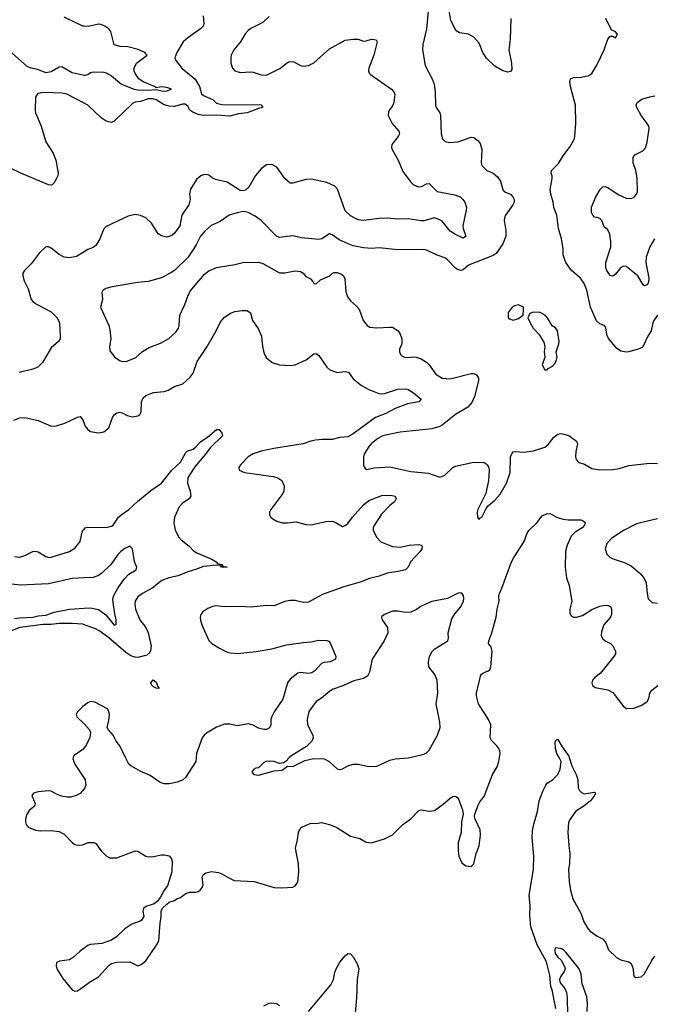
# Model space of a CAD drawing. Header units: inches. Extents: x 1694797 to 1849917, y 907313 to 1017959.
# Tile 232 of 256: x 1789510 to 1794345, y 938121 to 945620. Entities that reach past the tile are written whole.
import ezdxf

# ---------------------------------------------------------------- set-up
doc = ezdxf.new("R2010")
doc.units = ezdxf.units.IN
doc.header["$MEASUREMENT"] = 0
for name, color, linetype in [('B7983', 7, 'Continuous'), ('B7984', 7, 'Continuous'), ('B7993', 7, 'Continuous'), ('B7994', 7, 'Continuous')]:
    doc.layers.add(name, color=color, linetype=linetype)

msp = doc.modelspace()

# ---------------------------------------------------------------- linework, layer by layer
at = {"layer": 'B7983', "color": 5, "elevation": 820}
for points in [[(1789917.6, 940000), (1789915.8, 939990), (1789929, 939950), (1790000, 939843.3)], [(1790000, 939761.3), (1789970, 939726.2), (1789940.5, 939710), (1789900.7, 939699.3), (1789870, 939698.5), (1789827.3, 939707.3), (1789790, 939720.3), (1789750, 939743.8), (1789730, 939747.9), (1789650, 939739.7), (1789616, 939730), (1789602.8, 939710), (1789627.7, 939650), (1789622, 939630), (1789583.4, 939596.6), (1789563.8, 939570), (1789553, 939530), (1789553, 939510), (1789559.1, 939490), (1789574.8, 939470), (1789630, 939446.7), (1789670, 939441.3), (1789750, 939445.3), (1789810, 939437.6), (1789850, 939416.4), (1789913.4, 939350), (1789930, 939338.4), (1789950, 939332), (1789990, 939336), (1790000, 939339.9)], [(1790000, 938548), (1789970, 938526.6), (1789919.9, 938480.1), (1789890, 938459.5), (1789814, 938450), (1789790, 938438), (1789787.1, 938412.9), (1789794, 938390), (1789838.3, 938318.3), (1789910, 938231), (1789930, 938221), (1789950, 938222.8), (1790000, 938259.1)]]:
    msp.add_lwpolyline(points, dxfattribs=at)
at = {"layer": 'B7984', "color": 5}
for points, elevation in [([(1790000, 945569.6), (1789990, 945570.2), (1789850, 945638.8)], 760), ([(1789430, 945386.4), (1789565.6, 945265.6), (1789590, 945255.8), (1789644.1, 945244.1), (1789710, 945217.3), (1789750, 945225.1), (1789810, 945261.1), (1789830, 945262.3), (1789910, 945218.5), (1790000, 945198.5)], 760), ([(1790000, 944984.7), (1789870, 945052.7), (1789830, 945060.2), (1789694.1, 945065.9), (1789670, 945063.5), (1789646, 945054), (1789630.4, 945030), (1789627.9, 944930), (1789631.4, 944910), (1789674.4, 944810), (1789709.1, 944690), (1789764.1, 944604.1), (1789786.2, 944550), (1789803.6, 944450), (1789801.7, 944430), (1789791.6, 944410), (1789770, 944376), (1789756.7, 944363.3), (1789750, 944359.5), (1789730, 944363), (1789517.6, 944450), (1789445.5, 944485.5)], 780), ([(1790000, 943851.1), (1789942.5, 943817.5), (1789890, 943805.8), (1789850, 943811.6), (1789811.2, 943831.2), (1789750, 943879.6), (1789730, 943889.4), (1789710, 943889.3), (1789659.3, 943840.7), (1789598.4, 943761.6), (1789546.8, 943710), (1789534.8, 943690), (1789534.8, 943670), (1789544, 943630), (1789574, 943570), (1789598, 943490), (1789613.4, 943470), (1789642, 943450), (1789750, 943395.8), (1789794.9, 943350), (1789813.7, 943310), (1789819.5, 943210), (1789818.4, 943190), (1789806, 943170), (1789750, 943120.7), (1789684.6, 943010), (1789647.6, 942972.4), (1789610, 942957.2), (1789506, 942934)], 820), ([(1789465.2, 942570), (1789510, 942586.7), (1789550, 942590.3), (1789650, 942566.4), (1789750, 942523), (1789790, 942526.7), (1789854.1, 942545.9), (1789950, 942592.7), (1789970, 942597.3), (1789990, 942571.3), (1790000, 942544.3)], 820), ([(1789470, 941531), (1789510, 941526.7), (1789550, 941538.4), (1789610, 941570.4), (1789630, 941573), (1789650, 941566), (1789710, 941530.3), (1789730, 941524.9), (1789750, 941526.3), (1789890, 941568.5), (1789930, 941595.5), (1789970, 941646.8), (1789989.6, 941730), (1790000, 941740.5)], 780), ([(1790000, 941368.8), (1789910, 941363.9), (1789730, 941322.5), (1789514.3, 941314.3), (1789450, 941319.7)], 760), ([(1789470, 941058.2), (1789510, 941065.4), (1789610, 941069.3), (1789650, 941079.2), (1789710, 941084), (1789773.1, 941106.9), (1789890, 941130.5), (1790000, 941136.9)], 760), ([(1790000, 941011.5), (1789990, 941015), (1789910, 941022.2), (1789810, 941020.4), (1789750, 941012.3), (1789690, 941014.6), (1789510, 940990.5), (1789390, 940942.4)], 780), ([(1790000, 940396.6), (1789990, 940389.5), (1789950, 940349.2), (1789940.4, 940330), (1789944.4, 940310), (1789999, 940259), (1790000, 940257.9)], 820), ([(1790000, 940073.2), (1789990, 940061.7), (1789924.5, 940015.5), (1789919.3, 940010), (1789917.6, 940000)], 820)]:
    msp.add_lwpolyline(points, dxfattribs=dict(at, elevation=elevation))
at = {"layer": 'B7993', "color": 5}
for points, elevation in [([(1790000, 938259.1), (1790042.7, 938290), (1790110, 938330.6), (1790190, 938416), (1790210, 938431), (1790250, 938442.8), (1790350, 938443.6), (1790410, 938414), (1790435.9, 938424.1), (1790470, 938450.8), (1790552, 938570), (1790570, 938604.7), (1790580.5, 938739.5), (1790589, 938789), (1790588.7, 938830), (1790595.3, 938850), (1790630, 938884.7), (1790650, 938898), (1790690, 938911.3), (1790710, 938926), (1790730, 938931.3), (1790775.1, 938964.9), (1790805.4, 938974.6), (1790850, 938974.6), (1790870, 938979.6), (1790885.6, 938990), (1790900.4, 939010), (1790908.2, 939030), (1790901.1, 939090), (1790909.7, 939110), (1790930, 939123.1), (1790972.5, 939132.5), (1791024.5, 939124.5), (1791050, 939115.3), (1791102.9, 939082.9), (1791144.9, 939064.9), (1791297.1, 939057.1), (1791450, 939010.4), (1791508.1, 939008.1), (1791590, 939013.4), (1791610, 939024), (1791628.1, 939051.9), (1791637, 939130), (1791633.6, 939190), (1791610.8, 939310), (1791626.1, 939373.9), (1791633.5, 939430), (1791642.2, 939450), (1791660.5, 939470), (1791710, 939494), (1791730, 939499.6), (1791770, 939497.8), (1791810, 939504.9), (1791871.5, 939491.5), (1791927.2, 939467.2), (1792030, 939402), (1792102.5, 939382.5), (1792150, 939356), (1792191.1, 939351.1), (1792290, 939380.7), (1792350, 939410.6), (1792429.2, 939490), (1792490, 939534), (1792550, 939596.3), (1792570, 939602), (1792630, 939592.7), (1792670, 939598), (1792735.6, 939644.4), (1792790, 939690.6), (1792810, 939704), (1792830, 939706.8), (1792850, 939691.3), (1792883.1, 939603.1), (1792888.4, 939570), (1792876.4, 939510), (1792874.9, 939430), (1792850.3, 939350), (1792850.4, 939290), (1792855.5, 939250), (1792878.5, 939198.5), (1792910, 939176), (1792950, 939171.3), (1792969.3, 939190.7), (1792987, 939270), (1793011.1, 939328.9), (1793021.6, 939410), (1793017.6, 939450), (1792980.7, 939530), (1792976.2, 939550), (1792978.4, 939570), (1793002, 939638), (1793016.1, 939663.9), (1793050, 939704), (1793113.1, 939870), (1793147.4, 939930), (1793160.4, 939970), (1793165.1, 940000)], 820), ([(1790854.3, 940000), (1790850.8, 939969.2), (1790773, 939847), (1790750, 939828.6), (1790710, 939811.8), (1790650, 939800.5), (1790610, 939799.7), (1790579.3, 939810), (1790503.1, 939863.1), (1790433.3, 939893.3), (1790356.4, 939936.4), (1790341.3, 939950), (1790316.5, 940000)], 820), ([(1791564.4, 940000), (1791552, 939990), (1791544.7, 939975.3), (1791519.6, 939960.4), (1791490, 939955.3), (1791446, 939970), (1791410, 939973.3), (1791384.7, 939970), (1791370, 939961.2), (1791330, 939922), (1791310, 939919), (1791292, 939910), (1791278, 939890), (1791294, 939870), (1791330, 939866.8), (1791450, 939898), (1791510, 939904.7), (1791550, 939934), (1791590, 939931.3), (1791683.3, 939976.7), (1791750, 939993.4), (1791830.3, 939990.3), (1791867.3, 939970), (1791930, 939914), (1791950, 939909), (1791970, 939913.4), (1792010, 939937.6), (1792050, 939950.4), (1792090, 939950.4), (1792170, 939933), (1792230, 939935.5), (1792330, 939980.4), (1792370, 939990.3), (1792470, 939996.9), (1792483.2, 940000)], 840), ([(1793595.5, 938090), (1793567.2, 938230), (1793557.5, 938257.5), (1793550, 938342), (1793530, 938425.1), (1793520.9, 938450), (1793453.6, 938573.6), (1793404.2, 938710), (1793396.1, 938796.1), (1793400.2, 938870), (1793391.2, 938950), (1793424.2, 939150), (1793426.2, 939250), (1793415.8, 939390), (1793417.5, 939442.5), (1793426.2, 939493.8), (1793454.7, 939590), (1793467.8, 939670), (1793498, 939750), (1793518, 939790), (1793530, 939804), (1793570, 939830.7), (1793609.3, 939870), (1793627.9, 939912.1), (1793636.3, 939970), (1793619.5, 940000)], 780), ([(1793697.3, 940000), (1793717.6, 939937.6), (1793750.2, 939870), (1793761.5, 939830), (1793766.4, 939770), (1793776.3, 939750), (1793790, 939734), (1793810, 939724.4), (1793890, 939736.3), (1793896.3, 939730), (1793890.3, 939710), (1793858.9, 939670), (1793807.8, 939630), (1793744.4, 939590), (1793703.2, 939530), (1793692.6, 939507.4), (1793687.1, 939430), (1793693.3, 939330), (1793702.3, 939270), (1793698.8, 939190), (1793692.1, 939150), (1793696, 939056), (1793706.1, 938990), (1793725.2, 938925.2), (1793788.5, 938810), (1793809.1, 938749.1), (1793837.8, 938697.8), (1793857.3, 938677.3), (1793910, 938639.5), (1793956.7, 938616.7), (1793974.9, 938590), (1793996.1, 938536.1), (1794058, 938478), (1794090, 938459.3), (1794150, 938444.9), (1794170, 938430.8), (1794183.1, 938390), (1794186.7, 938346.7), (1794192.8, 938332.8), (1794204.9, 938324.9), (1794244, 938330), (1794267.6, 938350), (1794326.5, 938453.5), (1794350, 938487.2)], 780), ([(1790000, 939843.3), (1790008.9, 939830), (1790014.3, 939790), (1790007.4, 939770), (1790000, 939761.3)], 820), ([(1790000, 939339.9), (1790032.3, 939352.3), (1790074, 939354), (1790090, 939346), (1790130.2, 939290.2), (1790170, 939250.4), (1790197.4, 939237.4), (1790250, 939236.9), (1790390, 939288.5), (1790410, 939286.4), (1790470, 939250.3), (1790490, 939244.6), (1790530, 939245.7), (1790590, 939259.5), (1790610, 939260.3), (1790650, 939252.4), (1790667.7, 939230), (1790670.5, 939210), (1790668.4, 939130), (1790635.8, 939024.2), (1790610, 938989.3), (1790582.8, 938937.3), (1790556.2, 938903.8), (1790533.5, 938886.5), (1790470, 938865.6), (1790454.4, 938850), (1790448.7, 938830), (1790455.5, 938790), (1790438.3, 938761.7), (1790426.9, 938753.1), (1790364.7, 938730), (1790310, 938696), (1790250, 938637.2), (1790210.5, 938609.5), (1790136.7, 938583.3), (1790050, 938576.2), (1790030, 938569.5), (1790000, 938548)], 820), ([(1791710, 938066.7), (1791881.7, 938270), (1791900.2, 938310), (1791910, 938366.8), (1791923, 938397), (1791950, 938440.5), (1791990, 938490.5), (1792010, 938507.7), (1792030, 938504.9), (1792050, 938482), (1792081.6, 938430), (1792093.7, 938390), (1792080.2, 938310), (1792076.2, 938170), (1792067.1, 938052.9)], 780), ([(1793834.4, 938065.6), (1793835.8, 938130), (1793830, 938178), (1793796.9, 938276.9), (1793788.4, 938350), (1793772.2, 938390), (1793670, 938517.3), (1793650, 938537.3), (1793630, 938544.9), (1793590, 938551.3), (1793586.5, 938533.5), (1793590, 938508.6), (1793610, 938480.8), (1793636.1, 938456.1), (1793662.2, 938410), (1793665.1, 938390), (1793657.7, 938370), (1793630, 938330.3), (1793623.6, 938310), (1793624.8, 938295.2), (1793630, 938281.5), (1793662.4, 938242.4), (1793675.7, 938210), (1793682, 938170), (1793682.9, 938037.1)], 760), ([(1791369.9, 938110.1), (1791410, 938129.5), (1791430, 938131.9), (1791465.8, 938125.8), (1791490.6, 938110.6)], 780)]:
    msp.add_lwpolyline(points, dxfattribs=dict(at, elevation=elevation))
at = {"layer": 'B7994', "color": 5}
for points, elevation in [([(1793251.3, 945630), (1793247.9, 945472.1), (1793237.6, 945390), (1793258.4, 945290), (1793259.9, 945240.1), (1793250, 945224), (1793230, 945219.5), (1793190, 945231.3), (1793130, 945265.4), (1793065.6, 945325.6), (1793038.7, 945370), (1793010, 945441.3), (1792970, 945486.9), (1792930, 945508.5), (1792861, 945521), (1792835.8, 945535.8), (1792794.4, 945614.4), (1792773.3, 945750)], 840), ([(1790909, 945649), (1790912.3, 945590), (1790906.7, 945570), (1790887.6, 945550), (1790790, 945481.6), (1790756.3, 945450), (1790707.2, 945370), (1790693, 945330), (1790699.1, 945310), (1790746.2, 945250), (1790847.6, 945167.6), (1790879.1, 945110), (1790894.4, 945054.4), (1790910, 945042), (1790983, 945010), (1791010, 944984.9), (1791050, 944974.9), (1791350, 944970.8), (1791362, 944950), (1791330, 944944), (1791242, 944910), (1791177.3, 944902.7), (1791110, 944885.6), (1791013.2, 944893.2), (1790911.1, 944888.9), (1790870, 944897.9), (1790830, 944914.8), (1790807, 944930), (1790790, 944962), (1790770, 944976.2), (1790750, 944976), (1790690, 944959.4), (1790650, 944960.6), (1790610, 944971), (1790548.7, 945010), (1790523.8, 945016.2), (1790490, 945016), (1790430, 944997.8), (1790389.2, 944990.8), (1790370, 944982), (1790230, 944846.3), (1790210, 944836.9), (1790170, 944846.8), (1790130, 944873.1), (1790030, 944969), (1790000, 944984.7)], 780), ([(1791410, 945642.9), (1791362, 945598), (1791270, 945553.7), (1791250, 945536.8), (1791228.9, 945511.1), (1791193.1, 945450), (1791141.8, 945390), (1791122.3, 945350), (1791118.3, 945330), (1791119.3, 945290), (1791131, 945251), (1791150.2, 945230.2), (1791190, 945217.7), (1791270, 945223.4), (1791290, 945220.8), (1791350, 945199.3), (1791390, 945198.2), (1791492.8, 945247.2), (1791550, 945293.6), (1791570, 945302), (1791598, 945298), (1791650.2, 945270.2), (1791670, 945266.5), (1791710, 945270.3), (1791750, 945290.3), (1791870, 945398), (1791990, 945464.6), (1792050, 945472.7), (1792090, 945470.3), (1792130, 945457), (1792150, 945458), (1792190, 945470.3), (1792225.2, 945465.2), (1792232.7, 945450), (1792208.8, 945350), (1792170.5, 945250.5), (1792168.6, 945228.6), (1792172.5, 945212.5), (1792182.3, 945202.3), (1792343, 945090), (1792361.6, 945070), (1792368.4, 945050), (1792360.3, 944990), (1792353.1, 944970), (1792320.5, 944919.5), (1792316.9, 944890), (1792348.8, 944828.8), (1792399.6, 944770), (1792403.1, 944750), (1792393.1, 944730), (1792346.7, 944670), (1792342, 944650), (1792348, 944630), (1792393.4, 944550), (1792430, 944464.9), (1792490, 944381.3), (1792510, 944360.9), (1792550, 944347.1), (1792570.7, 944349.3), (1792610, 944368.5), (1792630, 944372.4), (1792690, 944312.2), (1792826.7, 944286.7), (1792866, 944270), (1792887.3, 944250), (1792902, 944230), (1792913.4, 944190), (1792913, 944170), (1792885.7, 944050), (1792888.9, 944028.9), (1792910.4, 943970), (1792890, 943957), (1792830, 943982.7), (1792789.7, 944010), (1792730, 944084.2), (1792710, 944096), (1792670, 944109.7), (1792590, 944088.6), (1792570, 944087.4), (1792470, 944104.4), (1792390, 944100.2), (1792310, 944107.2), (1792250, 944105.8), (1792130, 944090.6), (1792090, 944094.5), (1792030, 944125.2), (1791990, 944163.5), (1791930.7, 944330), (1791910, 944352.5), (1791850, 944379.8), (1791730, 944405.7), (1791690, 944401.7), (1791590, 944374.7), (1791570, 944375.1), (1791530, 944411.5), (1791470, 944495.8), (1791430, 944516.9), (1791390, 944514.3), (1791350, 944484.7), (1791307.7, 944432.3), (1791255.6, 944344.4), (1791230, 944322), (1791210, 944317.4), (1791190, 944319.3), (1791090, 944381.7), (1791002.5, 944402.5), (1790975.6, 944415.6), (1790950, 944435.1), (1790930, 944440.9), (1790910, 944438), (1790890, 944429.6), (1790857.7, 944402.3), (1790810.3, 944329.7), (1790803.6, 944290), (1790808, 944250), (1790798.2, 944210), (1790745.9, 944130), (1790731.1, 944050), (1790690, 943994), (1790670, 943976.4), (1790630, 943964.2), (1790590, 943972.6), (1790566.3, 943990), (1790514, 944070), (1790470, 944109.6), (1790430, 944129.6), (1790390, 944135.1), (1790337.5, 944122.5), (1790170, 944045.6), (1790150, 944027.6), (1790120.7, 943950), (1790090, 943901), (1790070, 943885.6), (1790030, 943868.7), (1790000, 943851.1)], 820), ([(1792623.5, 945683.5), (1792610.3, 945550), (1792581.3, 945430), (1792579.3, 945390), (1792600.4, 945270), (1792653.4, 945170), (1792667.4, 945130), (1792675.3, 945070), (1792679.1, 944970), (1792684, 944950), (1792710, 944911), (1792717.1, 944890), (1792721.6, 944750), (1792732.7, 944712.7), (1792753, 944693), (1792785.1, 944685.1), (1792848.7, 944690), (1792950, 944724), (1792970, 944722.8), (1792999.9, 944699.9), (1793017.3, 944677.3), (1793032.1, 944632.1), (1793026, 944530), (1793032.4, 944510), (1793070, 944472.2), (1793117.3, 944450), (1793150, 944422), (1793174.4, 944390), (1793190, 944324.7), (1793204.7, 944310), (1793250.3, 944290.3), (1793268, 944270), (1793277.6, 944250), (1793277, 944230), (1793267, 944210), (1793212, 944130), (1793204.2, 944110), (1793200.3, 944090), (1793215.2, 944015.2), (1793213.8, 943970), (1793190, 943914), (1793141.4, 943838.6), (1793117.1, 943822.9), (1792930.4, 943750), (1792890, 943713.6), (1792870, 943709.7), (1792850, 943715.4), (1792830, 943728.4), (1792770, 943791), (1792750, 943806), (1792690, 943826), (1792610, 943864.4), (1792590, 943868.5), (1792390, 943866.9), (1792250, 943883.5), (1792190, 943878), (1792130, 943881.6), (1792050, 943898.4), (1792011.5, 943911.5), (1791944.1, 943944.1), (1791890, 943982), (1791870, 943988), (1791812, 943950), (1791790, 943946), (1791657.2, 943957.2), (1791590, 943973.6), (1791490, 943962), (1791469.7, 943969.7), (1791349.5, 944090), (1791304.7, 944124.7), (1791251.4, 944151.4), (1791230, 944157.1), (1791210, 944158.2), (1791167.3, 944150), (1791106.7, 944130), (1791037.5, 944082.5), (1790970, 944052.1), (1790920.3, 944010), (1790887.2, 943970), (1790854.5, 943905.5), (1790793.7, 943810), (1790690.4, 943710), (1790670, 943696.3), (1790590, 943653.6), (1790490, 943625.1), (1790410, 943618.9), (1790214.4, 943585.6), (1790167.3, 943572.7), (1790143.1, 943556.9), (1790136.8, 943543.2), (1790140.5, 943490), (1790125.3, 943430), (1790188.7, 943290), (1790196.7, 943256.7), (1790203.7, 943190), (1790193, 943130), (1790198, 943098), (1790232.2, 943052.2), (1790270, 943024), (1790290, 943016.3), (1790330, 943019.3), (1790394, 943046), (1790446.7, 943093.3), (1790496.2, 943123.8), (1790583.7, 943156.3), (1790647.3, 943192.7), (1790699.6, 943240.4), (1790718.9, 943270), (1790725.1, 943290), (1790731.1, 943370), (1790767.4, 943450), (1790790, 943514.8), (1790810, 943553.4), (1790917.5, 943682.5), (1790952.3, 943707.7), (1791008.7, 943731.3), (1791150, 943755.6), (1791210, 943771.6), (1791330, 943773.7), (1791363.1, 943763.1), (1791490, 943692.4), (1791530, 943692.2), (1791610, 943706.7), (1791650, 943703), (1791670.7, 943690), (1791690, 943664.9), (1791725.8, 943645.8), (1791744.7, 943624.7), (1791750, 943611.3), (1791770, 943608.7), (1791801.7, 943638.3), (1791871.8, 943668.2), (1791890, 943686), (1791906.3, 943693.7), (1791930, 943694.8), (1791961.4, 943681.4), (1791976, 943670), (1791987.1, 943647.1), (1791994.8, 943550), (1792007.3, 943510), (1792030, 943478.8), (1792077.3, 943437.3), (1792095.3, 943415.3), (1792127.7, 943330), (1792157.3, 943290), (1792179, 943279), (1792230, 943272.4), (1792330, 943279.3), (1792350, 943277.1), (1792394.8, 943250), (1792410, 943224.7), (1792420.5, 943190), (1792422, 943150), (1792404.9, 943110), (1792402.8, 943090), (1792410.8, 943070), (1792420.4, 943060.4), (1792442, 943050), (1792466.4, 943046.4), (1792507.9, 943052.1), (1792530, 943050.3), (1792570, 943036), (1792610, 943010.3), (1792630, 942990.4), (1792680.4, 942920.4), (1792730.2, 942890.2), (1792790, 942885.8), (1792950, 942925.2), (1792970, 942924.2), (1792990, 942914.9), (1793005.7, 942890), (1793006.5, 942870), (1792975.8, 942750), (1792955.4, 942704.6), (1792925.3, 942670), (1792830, 942613.3), (1792730, 942531.9), (1792710, 942521.1), (1792650, 942505), (1792410, 942477.1), (1792310, 942458.7), (1792277.1, 942450), (1792238.7, 942430), (1792187.2, 942390), (1792170.3, 942370), (1792134.4, 942310), (1792128.4, 942290), (1792130.5, 942230.5), (1792133.4, 942213.4), (1792141.6, 942201.6), (1792154.4, 942194.4), (1792210, 942206), (1792330, 942214.3), (1792490, 942178.8), (1792624.9, 942164.9), (1792710, 942135.5), (1792750, 942150.6), (1792810, 942208), (1792830, 942219.5), (1792970, 942250.3), (1793050, 942247.7), (1793072.3, 942232.3), (1793083.8, 942210), (1793086.4, 942190), (1793081.6, 942110), (1793060.7, 942010), (1793001, 941890), (1792996, 941870), (1792998, 941830), (1793010, 941812), (1793016.5, 941823.5), (1793030, 941831.3), (1793063.7, 941896.3), (1793080.9, 941919.1), (1793130, 941961), (1793170, 942006), (1793219.6, 942090), (1793248.2, 942170), (1793249.7, 942289.7), (1793261.3, 942318.7), (1793270, 942327.3), (1793286, 942330), (1793350, 942326), (1793424, 942336), (1793510, 942365.3), (1793536.1, 942383.9), (1793581, 942439), (1793610, 942463.8), (1793630, 942468.4), (1793646.6, 942466.6), (1793693, 942453), (1793752, 942410), (1793761, 942390), (1793747, 942330), (1793745.3, 942290), (1793750.4, 942270.4), (1793770, 942246.8), (1793814.4, 942234.4), (1793870, 942200.7), (1793930.9, 942190.9), (1794030, 942194), (1794077.5, 942202.5), (1794150, 942224), (1794310, 942243), (1794370, 942238.8)], 840), ([(1790000, 945198.5), (1790010, 945196.3), (1790030, 945202), (1790050, 945218.7), (1790070, 945223.5), (1790150, 945219.9), (1790170, 945214.1), (1790210, 945191.6), (1790285.5, 945130), (1790382.4, 945090), (1790410, 945085.1), (1790490, 945083.2), (1790548.2, 945088.2), (1790605.7, 945074.3), (1790630, 945077.4), (1790667.3, 945090), (1790630, 945103.7), (1790590, 945108.7), (1790550, 945101), (1790538, 945110), (1790450, 945145.7), (1790418, 945170), (1790390.7, 945210), (1790382.8, 945230), (1790382.8, 945250), (1790400.7, 945290), (1790481, 945350), (1790462.8, 945370), (1790411.6, 945391.6), (1790333, 945413), (1790276, 945416), (1790228.7, 945428.7), (1790204.4, 945530), (1790188, 945550), (1790158, 945570), (1790130, 945584.2), (1790110, 945585.7), (1790032.5, 945567.5), (1790000, 945569.6)], 760), ([(1794370, 943369.5), (1794342.3, 943330), (1794333.1, 943310), (1794320.2, 943250), (1794295.2, 943210), (1794262.6, 943137.3), (1794250, 943122.9), (1794230, 943113.3), (1794150, 943091), (1794130, 943088.7), (1794090, 943096.1), (1794057.6, 943117.6), (1793998.3, 943190), (1793987.3, 943212.7), (1793977.2, 943270), (1793969.3, 943289.3), (1793930, 943303.7), (1793905.6, 943325.6), (1793858, 943430), (1793830, 943559.5), (1793811.5, 943611.5), (1793783.1, 943650), (1793715.1, 943710), (1793671.1, 943770), (1793662.4, 943790), (1793651.9, 943830), (1793650, 943878), (1793637.8, 943950), (1793615.3, 944030), (1793602.4, 944130), (1793578.7, 944190), (1793574.7, 944230), (1793555.8, 944290), (1793552.9, 944327.1), (1793567.8, 944410), (1793567.3, 944430), (1793560.7, 944450), (1793562.9, 944470), (1793614.9, 944525.1), (1793650, 944584), (1793705.3, 944654.7), (1793733.7, 944706.3), (1793739.7, 944730), (1793746.3, 944830), (1793745.4, 944970), (1793707.8, 945112.2), (1793701.6, 945150), (1793706.6, 945170), (1793730, 945179.3), (1793790, 945183), (1793845.6, 945194.4), (1793869.4, 945210.6), (1793907.5, 945272.5), (1793964.5, 945390), (1793990, 945472), (1794010, 945494), (1794030, 945494), (1794050, 945482), (1794066, 945510), (1794046, 945530), (1794020.2, 945540.2), (1793977.2, 945630)], 840), ([(1794347.6, 943950), (1794310, 943889.3), (1794282.8, 943810), (1794280.8, 943770), (1794303.7, 943650), (1794300.9, 943619.1), (1794290, 943599.3), (1794270, 943592.7), (1794260.5, 943600.5), (1794220.5, 943670), (1794130, 943740.5), (1794110, 943743), (1794090, 943733.3), (1794050, 943682), (1794030, 943667.3), (1794010, 943672.3), (1793982.4, 943710), (1793975.6, 943730), (1793975.6, 943770), (1794013, 943890), (1794014, 943930), (1794007.3, 943987.3), (1793990, 944019), (1793963.3, 944043.3), (1793945.1, 944090), (1793930, 944105.1), (1793910, 944114), (1793890, 944116), (1793876, 944130), (1793867.5, 944152.5), (1793867.9, 944192.1), (1793899.3, 944270), (1793932.8, 944327.2), (1793953.4, 944346.6), (1793970, 944348.7), (1793990, 944342.3), (1794070, 944288.4), (1794130, 944260.2), (1794170, 944257.8), (1794191.7, 944268.4), (1794210.7, 944290), (1794216.8, 944310), (1794215.4, 944415.4), (1794204.8, 944470), (1794183.1, 944530), (1794183, 944570), (1794197, 944590), (1794258, 944622), (1794277, 944643), (1794291.9, 944688.1), (1794306.2, 944790), (1794302.5, 944810), (1794291.6, 944830), (1794244.3, 944890), (1794213.1, 944950), (1794207.4, 944970), (1794213.6, 944990), (1794250, 945014.3), (1794310, 945032.4), (1794350, 945039.3)], 820), ([(1790000, 942544.3), (1790006.6, 942526.6), (1790030, 942498.8), (1790050, 942484), (1790110, 942473.4), (1790150, 942480.7), (1790188, 942512), (1790218, 942590), (1790230, 942610.5), (1790250, 942626.4), (1790270, 942630.4), (1790290, 942625.3), (1790330, 942604.2), (1790370, 942594.9), (1790410, 942602), (1790426.1, 942613.9), (1790436.4, 942630), (1790436.8, 942710), (1790450, 942739.3), (1790470, 942757), (1790530, 942781.1), (1790610, 942788), (1790642, 942798), (1790690, 942827.2), (1790754.2, 942845.8), (1790810, 942897.4), (1790831.9, 942928.1), (1790862.8, 943017.2), (1790939.1, 943130), (1791007.4, 943250), (1791040.7, 943319.3), (1791069.1, 943350.9), (1791115.7, 943384.3), (1791150, 943396.5), (1791204.2, 943404.2), (1791243.8, 943403.8), (1791268.2, 943388.2), (1791284.9, 943330), (1791326.8, 943266.8), (1791351.5, 943210), (1791360.3, 943130), (1791373.7, 943073.7), (1791390, 943044.4), (1791434, 943010), (1791490.3, 942990.3), (1791570, 942985.7), (1791610, 942990.3), (1791691.8, 943028.2), (1791750, 943074), (1791770, 943076.4), (1791790, 943062), (1791850, 942974), (1791872, 942952), (1791930, 942933.7), (1791990, 942940.3), (1792015.1, 942935.1), (1792050, 942883.7), (1792114.1, 942834.1), (1792170, 942804.5), (1792246.6, 942773.4), (1792270, 942769.2), (1792290, 942772), (1792390, 942806.4), (1792449.1, 942809.1), (1792470, 942802.3), (1792510, 942778.3), (1792567.7, 942730), (1792551, 942710), (1792464.7, 942695.3), (1792370, 942657.5), (1792299.7, 942620.3), (1792220.3, 942590), (1792050, 942464.7), (1792010, 942442.4), (1791950, 942437.7), (1791890, 942422), (1791817.4, 942422.6), (1791762.9, 942417.1), (1791729.5, 942410.5), (1791670, 942389), (1791445.7, 942354.3), (1791350, 942334.2), (1791290, 942313.4), (1791250, 942290.6), (1791191.8, 942230), (1791178.7, 942210), (1791181.6, 942190), (1791224, 942170), (1791441.2, 942141.2), (1791477.3, 942130), (1791508, 942110), (1791524.4, 942070), (1791523.1, 942030), (1791514.4, 942010), (1791423.1, 941890), (1791414.4, 941870), (1791414.4, 941850), (1791423, 941830), (1791438, 941818), (1791470, 941801.3), (1791510, 941788.7), (1791550, 941787.2), (1791616, 941796), (1791690, 941774.9), (1791730, 941771.7), (1791842.5, 941797.5), (1791890, 941799.7), (1791913, 941793), (1791970, 941760.4), (1791990, 941766.4), (1792010, 941783.1), (1792045, 941830), (1792130, 941924), (1792170, 941957.6), (1792270, 941995.2), (1792337.3, 941997.3), (1792370, 941990.4), (1792379.1, 941970), (1792367.3, 941950), (1792330, 941920.5), (1792265.9, 941854.1), (1792210, 941766.6), (1792203.6, 941750), (1792204, 941730), (1792230, 941676.3), (1792262.9, 941642.9), (1792350, 941608.4), (1792410, 941603.2), (1792477.2, 941617.2), (1792550, 941622.8), (1792570, 941618), (1792576, 941610), (1792573.4, 941590), (1792562, 941570), (1792488, 941490), (1792470.3, 941449.7), (1792450.7, 941430), (1792390, 941416.1), (1792310, 941405.5), (1792250, 941381.8), (1792175.2, 941364.8), (1792103.5, 941336.5), (1791979.7, 941300.3), (1791817.6, 941242.4), (1791710, 941184.8), (1791670, 941179.8), (1791610, 941195.6), (1791570, 941197.3), (1791530, 941188.3), (1791450, 941156.4), (1791390, 941159.2), (1791270, 941146.6), (1791190, 941151.1), (1791070, 941148.5), (1791005.3, 941154.7), (1790978.8, 941150), (1790943.7, 941136.3), (1790904.4, 941110), (1790890.3, 941089.7), (1790885.3, 941070), (1790886.4, 941046.4), (1790898, 941010), (1790951.7, 940891.7), (1790973.4, 940870), (1791032.5, 940832.5), (1791086.2, 940806.2), (1791116.7, 940796.7), (1791170, 940792.3), (1791312.5, 940807.5), (1791430, 940829.4), (1791542.4, 940857.6), (1791670, 940877.4), (1791730, 940882.1), (1791790, 940894.5), (1791850, 940892.7), (1791865.4, 940885.4), (1791874.4, 940874.4), (1791917.6, 940770), (1791915.5, 940750), (1791876, 940730), (1791830, 940724.8), (1791810, 940717.6), (1791759.4, 940660.6), (1791735, 940645), (1791710, 940640.7), (1791650, 940648.8), (1791630, 940643.1), (1791570, 940597.7), (1791551.5, 940570), (1791515, 940445), (1791450, 940349.6), (1791430, 940312), (1791424.7, 940290), (1791424, 940250), (1791413.2, 940226.8), (1791390, 940214.8), (1791370, 940213.7), (1791330, 940225), (1791290, 940247.3), (1791250, 940255.7), (1791170, 940241), (1791110, 940253.3), (1791070, 940254.5), (1791010, 940230.8), (1790933.7, 940186.4), (1790914.6, 940170), (1790900.8, 940150), (1790857.8, 940030), (1790854.3, 940000)], 820), ([(1790000, 941740.5), (1790009.7, 941750.3), (1790026.3, 941753.7), (1790168.5, 941751.5), (1790210, 941761.7), (1790222.9, 941770), (1790263.1, 941830), (1790284, 941850), (1790342, 941890), (1790408.7, 941951.3), (1790510, 942034.3), (1790590.5, 942089.5), (1790669.9, 942190.1), (1790734.7, 942250), (1790775.3, 942324.7), (1790786.7, 942333.3), (1790830.5, 942349.5), (1790853, 942367), (1790890, 942407.9), (1790940.4, 942439.6), (1791010, 942498.4), (1791030, 942499.1), (1791050.6, 942470), (1791056.3, 942450), (1790960.4, 942359.5), (1790926.7, 942310), (1790844.8, 942215.2), (1790805.1, 942154.9), (1790792, 942130), (1790788.2, 942090), (1790809.3, 942030), (1790813.8, 941990), (1790802.3, 941970), (1790750, 941936.5), (1790725, 941910), (1790690.2, 941830), (1790684.1, 941784.1), (1790693.8, 941733.8), (1790720.9, 941680.9), (1790739.5, 941659.5), (1790800.4, 941610), (1790835.2, 941575.2), (1790859.3, 941559.3), (1790974.9, 941510), (1791008.2, 941490), (1791017.5, 941477.5), (1791050.8, 941470), (1791056.9, 941456.9), (1791091, 941450), (1791046.6, 941450), (1791043.1, 941456.9), (1791047.3, 941467.3), (1791038, 941462), (1791010, 941466.4), (1790910, 941456.1), (1790850, 941431.4), (1790790, 941415.4), (1790716.8, 941383.2), (1790645.3, 941370), (1790592.4, 941347.6), (1790519.7, 941290), (1790446.5, 941250), (1790410, 941223.1), (1790389.4, 941190), (1790387.1, 941170), (1790392.3, 941130), (1790425.1, 941050), (1790470, 940990.2), (1790487.6, 940950), (1790511.8, 940850), (1790507.5, 940812.5), (1790500.9, 940799.1), (1790479.7, 940780.3), (1790410, 940763.1), (1790390, 940764.5), (1790356, 940776), (1790319.4, 940799.4), (1790190, 940911.6), (1790121.8, 940961.8), (1790082.7, 940982.7), (1790000, 941011.5)], 780), ([(1793165.1, 940000), (1793169.8, 940030), (1793168.6, 940050), (1793161, 940070), (1793146.6, 940090), (1793104.7, 940130), (1793095.4, 940150), (1793099.1, 940250), (1793082, 940290), (1793006.3, 940410), (1792989.8, 940469.8), (1792991.1, 940490), (1793023.5, 940630), (1793037.8, 940642.2), (1793080.4, 940659.6), (1793091, 940669), (1793098.9, 940690), (1793109.7, 940810), (1793101.8, 940841.8), (1793082.9, 940870), (1793084.2, 940890), (1793108.4, 940950), (1793141.3, 941070), (1793146.9, 941130), (1793162, 941190), (1793159.7, 941230), (1793165.5, 941250), (1793184.7, 941290), (1793257.4, 941490), (1793275.3, 941524.7), (1793353.9, 941646.1), (1793377.6, 941710), (1793389.6, 941730), (1793451.3, 941788.7), (1793490, 941840.9), (1793530, 941858.4), (1793555.1, 941855.1), (1793608.6, 941828.6), (1793650, 941814.7), (1793690, 941810.2), (1793784.7, 941810), (1793803.4, 941803.4), (1793818.4, 941790), (1793814.6, 941770), (1793796.5, 941750), (1793742.5, 941717.5), (1793713, 941687), (1793681.1, 941618.9), (1793668.5, 941570), (1793665.1, 941450), (1793675.8, 941370), (1793695.4, 941310), (1793716.5, 941190), (1793701.2, 941130), (1793702.6, 941102.6), (1793706.9, 941086.9), (1793716.7, 941076.7), (1793730, 941069.1), (1793751.7, 941068.3), (1793798.6, 941081.4), (1793870, 941126.7), (1793930, 941152.2), (1793970, 941159.5), (1793990, 941158.4), (1794010.5, 941150), (1794020.4, 941130), (1794019.5, 941090), (1794010.3, 941070), (1793960.9, 941010), (1793942.6, 940957.3), (1793940.3, 940930), (1793950, 940906.7), (1793970, 940890.3), (1794010.4, 940870), (1794030.4, 940850), (1794050.4, 940810), (1794048.5, 940790), (1794038, 940770), (1793936, 940644), (1793893.4, 940610), (1793875.5, 940590), (1793870.5, 940570), (1793874, 940550), (1793894, 940534), (1793990, 940516.5), (1794030, 940496.4), (1794110, 940387.7), (1794134.6, 940374.6), (1794190, 940375.8), (1794250, 940400.3), (1794290, 940426.7), (1794303.5, 940450), (1794310.8, 940490), (1794323.5, 940510), (1794373.3, 940550)], 820), ([(1794370, 941817.3), (1794249.2, 941790.8), (1794210, 941779.7), (1794110, 941729.7), (1794020.7, 941670), (1793982.8, 941630), (1793971, 941590), (1793984.7, 941550), (1794007.5, 941527.5), (1794032.5, 941512.5), (1794123.8, 941483.8), (1794170, 941459.5), (1794240.5, 941400.5), (1794266, 941370), (1794284.4, 941330), (1794290.6, 941250), (1794298.8, 941210), (1794330, 941180.7), (1794370, 941176.3)], 840), ([(1790000, 941136.9), (1790050, 941139.8), (1790110, 941126.9), (1790167.1, 941087.1), (1790230, 941009.6), (1790245.4, 941014.6), (1790245.5, 941050), (1790234, 941094), (1790221, 941181), (1790220.7, 941210), (1790226.7, 941233.3), (1790254.2, 941285.8), (1790303.2, 941356.8), (1790342.2, 941397.8), (1790397.3, 941430), (1790403, 941450), (1790384.4, 941490), (1790370.4, 941590.4), (1790350, 941611), (1790310, 941593.4), (1790279.5, 941570), (1790260.7, 941550), (1790205.6, 941470), (1790135.3, 941404.7), (1790110, 941387.4), (1790070, 941372.6), (1790000, 941368.8)], 760), ([(1792483.2, 940000), (1792590, 940024.9), (1792610, 940035.5), (1792630, 940057.3), (1792693.6, 940170), (1792714.5, 940230), (1792711.6, 940270), (1792683.8, 940410), (1792695.6, 940490), (1792689.7, 940589.7), (1792673.2, 940633.2), (1792627.3, 940690), (1792625.1, 940730), (1792633, 940770), (1792652, 940808), (1792671.9, 940828.1), (1792772.7, 940890), (1792777, 940910), (1792775.1, 940950), (1792803.1, 941056.9), (1792825.3, 941094.7), (1792870, 941147.3), (1792891.6, 941190), (1792895.1, 941215.1), (1792892.5, 941232.5), (1792884.7, 941244.7), (1792870, 941254), (1792850, 941252.7), (1792770, 941211.8), (1792650, 941189.5), (1792570, 941153.6), (1792532.8, 941127.2), (1792490, 941107.8), (1792450, 941104.2), (1792390, 941115.6), (1792350, 941115.1), (1792290.6, 941089.4), (1792270, 941074), (1792266.8, 941070), (1792270.8, 941050), (1792312.7, 940990), (1792314.4, 940950), (1792286, 940890), (1792195.8, 940750), (1792175.6, 940650), (1792158.9, 940621.1), (1792130, 940601.1), (1792056, 940584), (1791972.9, 940547.1), (1791899.4, 940520.6), (1791870, 940503.5), (1791810, 940453.5), (1791770, 940426.9), (1791712.2, 940350), (1791699.3, 940290), (1791702.4, 940250), (1791742.3, 940170), (1791744.9, 940150), (1791736.2, 940123.8), (1791695.9, 940084.1), (1791584.1, 940015.9), (1791564.4, 940000)], 840), ([(1790316.5, 940000), (1790271.9, 940090), (1790245.4, 940125.4), (1790221.7, 940170), (1790186.6, 940210), (1790177, 940230), (1790190, 940282), (1790193.3, 940330), (1790189.6, 940349.6), (1790179, 940370), (1790081.5, 940421.5), (1790050, 940426), (1790030, 940418), (1790000, 940396.6)], 820), ([(1790000, 940257.9), (1790041.3, 940210), (1790050.3, 940190), (1790044.4, 940150), (1790012.5, 940087.5), (1790000, 940073.2)], 820), ([(1793619.5, 940000), (1793602.6, 940030), (1793591.6, 940070), (1793590, 940114), (1793592.5, 940127.5), (1793602.9, 940137.1), (1793610, 940138), (1793642.6, 940082.6), (1793694, 940010), (1793697.3, 940000)], 780)]:
    msp.add_lwpolyline(points, dxfattribs=dict(at, elevation=elevation))
for points, elevation in [([(1793310, 943448.7), (1793279.8, 943440.2), (1793262, 943430), (1793232, 943390), (1793232, 943350), (1793242, 943342), (1793270, 943331.3), (1793310, 943344.7), (1793346, 943370), (1793348.7, 943410), (1793348, 943430)], 860), ([(1793470, 943392.3), (1793414, 943390), (1793398, 943382), (1793382, 943350), (1793398.8, 943310), (1793422.8, 943270), (1793465.2, 943225.2), (1793503.5, 943163.5), (1793510.8, 943130), (1793506.8, 943090), (1793511.3, 943050), (1793492, 942990), (1793510, 942954), (1793530, 942954), (1793536.4, 942963.6), (1793570, 942982), (1793590, 943004.7), (1793601.2, 943030), (1793604, 943050), (1793597.2, 943090), (1793618, 943150), (1793619.3, 943170), (1793609, 943250), (1793591.9, 943271.9), (1793567, 943287), (1793532.3, 943350), (1793513.2, 943370)], 860), ([(1790570, 940526), (1790550, 940528), (1790530, 940538), (1790518, 940550), (1790508, 940570), (1790527.3, 940592.7), (1790550, 940574), (1790562, 940542), (1790570, 940534)], 780)]:
    msp.add_lwpolyline(points, close=True, dxfattribs=dict(at, elevation=elevation))

doc.saveas('drawing.dxf')
